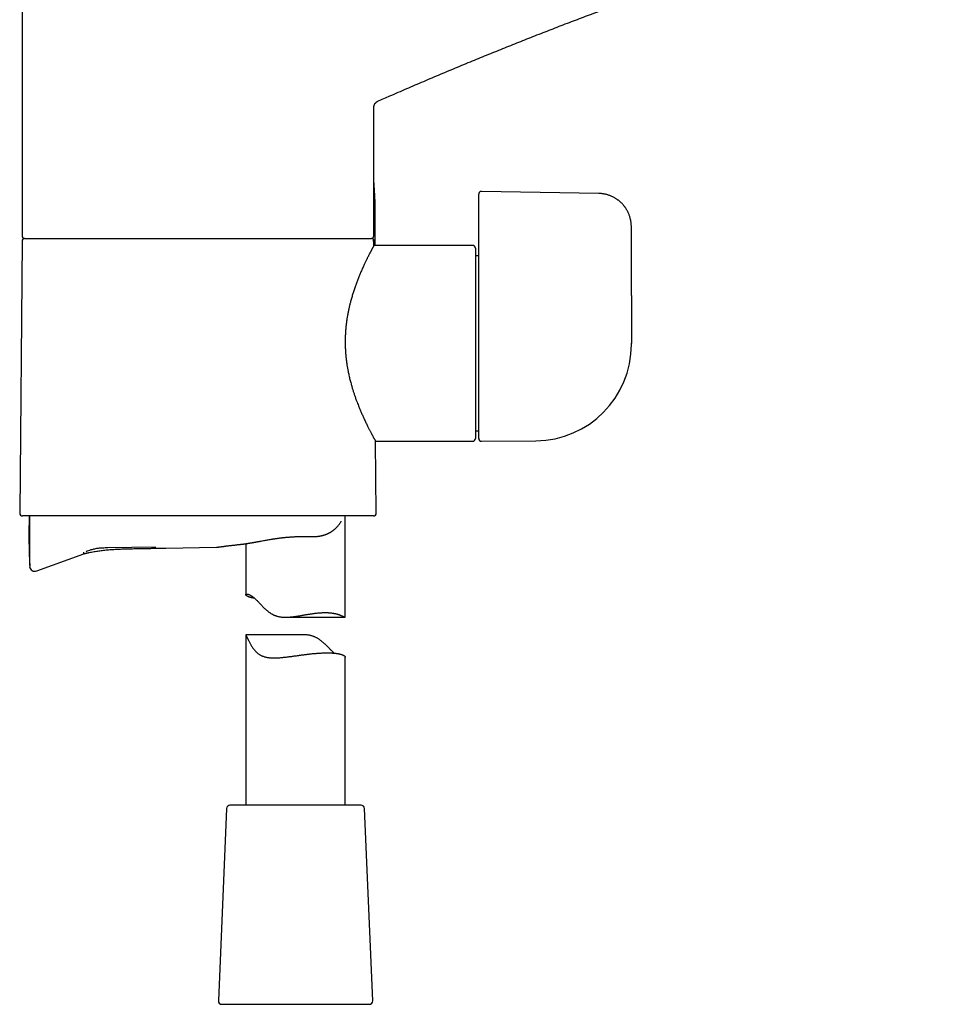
# Model space of a CAD drawing. Header units: millimetres. Extents: x 8 to 755, y 12 to 755.
# Tile 28 of 31: x 582 to 724, y 459 to 607. Entities that reach past the tile are written whole.
import ezdxf

# ---------------------------------------------------------------- set-up
doc = ezdxf.new("R2010")
doc.units = ezdxf.units.MM

msp = doc.modelspace()

# ---------------------------------------------------------------- linework, layer by layer
at = {"color": 7, "linetype": 'Continuous', "lineweight": 30}
for p, q in [((582.53, 619.79), (582.53, 574.56)), ((635.53, 574.56), (635.53, 593.91)), ((636.12, 594.83), (636.12, 594.83)), ((651.33, 578.83), (651.33, 580.85)), ((669.41, 580.94), (651.73, 581.25)), ((651.33, 574.47), (651.33, 578.83)), ((635.73, 573.28), (635.73, 575.78)), ((674.33, 565.58), (674.33, 575.94)), ((582.92, 574.16), (582.92, 574.16)), ((582.92, 574.16), (634.95, 574.16)), ((635.13, 574.16), (635.13, 574.16)), ((582.52, 573.76), (582.17, 532.76)), ((635.53, 573.76), (635.56, 573.86)), ((635.54, 573.1), (635.53, 573.76)), ((650.43, 573.11), (635.54, 573.11)), ((650.83, 572.71), (650.83, 544.01)), ((651.33, 571.56), (650.83, 571.56)), ((651.33, 544.01), (651.33, 572.17)), ((674.33, 558.18), (674.33, 558.37)), ((650.83, 545.16), (651.33, 545.16)), ((635.89, 532.76), (635.79, 543.61)), ((635.79, 543.61), (650.43, 543.61)), ((651.73, 543.61), (659.91, 543.68)), ((659.95, 543.68), (659.95, 543.68)), ((609.03, 532.36), (582.57, 532.36)), ((635.49, 532.36), (609.03, 532.36)), ((631.23, 517.14), (631.23, 532.36)), ((616.23, 528.18), (616.23, 520.51)), ((584.73, 524.07), (591.81, 526.65)), ((595.46, 527.59), (602.67, 527.72)), ((604.17, 527.5), (611.82, 527.64)), ((583.71, 524.74), (583.71, 524.74)), ((622.21, 517.1), (631.19, 517.1)), ((616.23, 514.46), (616.23, 488.78)), ((624.85, 514.46), (616.23, 514.46)), ((631.23, 488.78), (631.23, 511.1)), ((613.35, 488.3), (612.1, 459.3)), ((630.01, 488.78), (613.85, 488.78)), ((633.6, 488.78), (630.01, 488.78)), ((635.35, 459.3), (634.1, 488.3)), ((612.6, 458.78), (634.85, 458.78))]:
    msp.add_line(p, q, dxfattribs=at)
at = {"color": 7, "linetype": 'Continuous', "lineweight": 30, "flags": 128}
msp.add_lwpolyline([(674.33, 565.58), (674.33, 561.53), (674.33, 558.36)], dxfattribs=at)
at = {"color": 7, "linetype": 'Continuous', "lineweight": 30}
for centre, radius, start, end in [((582.92, 573.76), 0.4, 90, 179.5), ((582.93, 574.56), 0.4, 180, 269.5022), ((635.13, 574.56), 0.4, 270.4978, 0), ((635.23, 573.28), 0.5, 339.4125, 0), ((650.43, 572.71), 0.4, 0, 90), ((659.83, 558.18), 14.5, 270.5, 0), ((650.43, 544.01), 0.4, 270, 0), ((651.73, 544.01), 0.4, 180, 270.5), ((582.57, 532.76), 0.4, 179.5, 270), ((635.49, 532.76), 0.4, 270, 0.5), ((692.61, 529.68), 109.05, 178.5936, 182.6078), ((584.46, 524.82), 0.8, 187.6434, 290.0492), ((613.85, 488.28), 0.5, 90, 177.5187), ((633.6, 488.28), 0.5, 2.4813, 90), ((612.6, 459.28), 0.5, 177.5187, 270), ((634.85, 459.28), 0.5, 270, 2.4813)]:
    msp.add_arc(centre, radius, start, end, dxfattribs=at)
for points, knots in [([(636.12, 594.83), (636.73, 595.09), (638.18, 595.74), (640.49, 596.74), (643.03, 597.83), (645.59, 598.92), (648.14, 599.99), (650.66, 601.03), (653.13, 602.04), (655.55, 603.01), (657.98, 603.98), (660.41, 604.94), (662.85, 605.89), (665.29, 606.83), (667.73, 607.75), (670.18, 608.67), (672.63, 609.57), (675.07, 610.47), (677.5, 611.34), (679.92, 612.2), (682.35, 613.05), (684.79, 613.89), (687.25, 614.73), (689.73, 615.57), (692.21, 616.39), (694.69, 617.2), (697.16, 618), (699.63, 618.78), (702.08, 619.55), (704.53, 620.3), (707, 621.06), (709.5, 621.8), (712.01, 622.54), (714.53, 623.27), (717.05, 623.99), (719.57, 624.7), (721.8, 625.32), (723.19, 625.69), (723.74, 625.84)], [0, 0, 0, 0, 0.021407, 0.051211, 0.081014, 0.110817, 0.14062, 0.170423, 0.198523, 0.226623, 0.254723, 0.282823, 0.310923, 0.339023, 0.367124, 0.395224, 0.423324, 0.451424, 0.479022, 0.50662, 0.534219, 0.561817, 0.589917, 0.618017, 0.646117, 0.674217, 0.702317, 0.729916, 0.757514, 0.785112, 0.812711, 0.840872, 0.869034, 0.897195, 0.925357, 0.953518, 0.98168, 1, 1, 1, 1]), ([(635.53, 593.91), (635.53, 593.94), (635.53, 594), (635.54, 594.09), (635.56, 594.16), (635.58, 594.23), (635.6, 594.29), (635.62, 594.33), (635.64, 594.38), (635.66, 594.41), (635.68, 594.46), (635.72, 594.5), (635.76, 594.56), (635.81, 594.61), (635.87, 594.67), (635.94, 594.73), (636.03, 594.78), (636.09, 594.81), (636.12, 594.83)], [0, 0, 0, 0, 0.079284, 0.152796, 0.219879, 0.280021, 0.332849, 0.378104, 0.415619, 0.450378, 0.492845, 0.543311, 0.601678, 0.667747, 0.74119, 0.82152, 0.908073, 1, 1, 1, 1]), ([(635.73, 575.78), (635.73, 576.05), (635.73, 576.59), (635.74, 577.39), (635.74, 578.19), (635.74, 578.99), (635.71, 579.78), (635.68, 580.56), (635.63, 581.34), (635.58, 582.07), (635.54, 582.54), (635.53, 582.75)], [0, 0, 0, 0, 0.115267, 0.230378, 0.345262, 0.459799, 0.573891, 0.6855, 0.796662, 0.907365, 1, 1, 1, 1]), ([(651.73, 581.25), (651.71, 581.25), (651.67, 581.25), (651.62, 581.24), (651.57, 581.22), (651.53, 581.2), (651.49, 581.18), (651.47, 581.15), (651.44, 581.13), (651.42, 581.11), (651.39, 581.07), (651.37, 581.04), (651.36, 581.01), (651.35, 580.99), (651.34, 580.96), (651.33, 580.91), (651.33, 580.87), (651.33, 580.85)], [0, 0, 0, 0, 0.09604, 0.186144, 0.268261, 0.340817, 0.402731, 0.453729, 0.500205, 0.544464, 0.626143, 0.705525, 0.733064, 0.768905, 0.814286, 0.898763, 1, 1, 1, 1]), ([(674.33, 575.94), (674.33, 576.02), (674.32, 576.17), (674.31, 576.38), (674.28, 576.59), (674.25, 576.8), (674.21, 576.99), (674.17, 577.19), (674.11, 577.39), (674.05, 577.58), (673.98, 577.77), (673.9, 577.95), (673.83, 578.12), (673.74, 578.28), (673.66, 578.43), (673.57, 578.58), (673.49, 578.71), (673.42, 578.82), (673.35, 578.91), (673.29, 578.99), (673.24, 579.06), (673.18, 579.13), (673.11, 579.21), (673.03, 579.31), (672.93, 579.41), (672.81, 579.53), (672.69, 579.64), (672.56, 579.75), (672.43, 579.86), (672.31, 579.96), (672.17, 580.05), (672.02, 580.15), (671.87, 580.24), (671.71, 580.33), (671.55, 580.42), (671.37, 580.5), (671.19, 580.58), (671, 580.65), (670.81, 580.71), (670.62, 580.77), (670.43, 580.82), (670.24, 580.86), (670.04, 580.89), (669.84, 580.92), (669.63, 580.93), (669.49, 580.94), (669.41, 580.94)], [0, 0, 0, 0, 0.029156, 0.057358, 0.084619, 0.110953, 0.136369, 0.160877, 0.189098, 0.216035, 0.241701, 0.266106, 0.28926, 0.313719, 0.336633, 0.358012, 0.377867, 0.396206, 0.409557, 0.421978, 0.433474, 0.44494, 0.457391, 0.474665, 0.49354, 0.514018, 0.536067, 0.559672, 0.579309, 0.599902, 0.621449, 0.643949, 0.667399, 0.690479, 0.714406, 0.739177, 0.764791, 0.791244, 0.818534, 0.842592, 0.867265, 0.892555, 0.918466, 0.945004, 0.972177, 1, 1, 1, 1]), ([(634.95, 574.16), (634.96, 574.16), (635, 574.16), (635.04, 574.16), (635.09, 574.16), (635.12, 574.16), (635.15, 574.16), (635.17, 574.16), (635.17, 574.16), (635.17, 574.16), (635.17, 574.16)], [0, 0, 0, 0, 0.1400539, 0.2801142, 0.4201482, 0.5601388, 0.7000883, 0.840023, 0.9799967, 1, 1, 1, 1]), ([(635.56, 573.86), (635.55, 573.87), (635.55, 573.9), (635.53, 573.94), (635.5, 573.98), (635.48, 574.01), (635.45, 574.04), (635.43, 574.06), (635.4, 574.08), (635.37, 574.1), (635.34, 574.12), (635.31, 574.13), (635.27, 574.14), (635.22, 574.15), (635.19, 574.15), (635.17, 574.16)], [0, 0, 0, 0, 0.094357, 0.181929, 0.2614, 0.331778, 0.410316, 0.473404, 0.536232, 0.600952, 0.667308, 0.736092, 0.814493, 0.902961, 1, 1, 1, 1]), ([(651.33, 572.17), (651.33, 572.19), (651.33, 572.22), (651.33, 572.28), (651.33, 572.35), (651.33, 572.44), (651.33, 572.53), (651.33, 572.64), (651.33, 572.74), (651.33, 572.86), (651.33, 572.98), (651.33, 573.1), (651.33, 573.24), (651.33, 573.4), (651.33, 573.57), (651.33, 573.75), (651.33, 573.92), (651.33, 574.1), (651.33, 574.29), (651.33, 574.41), (651.33, 574.47)], [0, 0, 0, 0, 0.052022, 0.104292, 0.156604, 0.208737, 0.261, 0.313551, 0.363113, 0.412419, 0.461579, 0.510865, 0.560224, 0.623147, 0.685841, 0.748576, 0.811444, 0.874373, 0.937263, 1, 1, 1, 1]), ([(635.54, 573.1), (635.54, 573.1), (635.54, 573.1), (635.53, 573.1), (635.52, 573.08), (635.51, 573.06), (635.49, 573.03), (635.47, 572.99), (635.45, 572.94), (635.42, 572.89), (635.38, 572.82), (635.34, 572.75), (635.3, 572.67), (635.26, 572.6), (635.22, 572.52), (635.18, 572.45), (635.13, 572.36), (635.08, 572.26), (635.03, 572.15), (634.97, 572.04), (634.9, 571.92), (634.84, 571.79), (634.77, 571.66), (634.7, 571.51), (634.62, 571.35), (634.54, 571.19), (634.45, 571.02), (634.36, 570.83), (634.27, 570.64), (634.17, 570.44), (634.07, 570.22), (633.96, 569.97), (633.83, 569.7), (633.71, 569.42), (633.59, 569.15), (633.48, 568.88), (633.37, 568.63), (633.26, 568.36), (633.16, 568.1), (633.05, 567.83), (632.95, 567.56), (632.85, 567.29), (632.75, 567.01), (632.65, 566.72), (632.55, 566.43), (632.46, 566.14), (632.37, 565.85), (632.28, 565.56), (632.19, 565.26), (632.1, 564.95), (632.03, 564.67), (631.96, 564.42), (631.9, 564.19), (631.85, 563.97), (631.8, 563.73), (631.74, 563.49), (631.69, 563.24), (631.64, 562.99), (631.59, 562.74), (631.55, 562.48), (631.5, 562.22), (631.46, 561.96), (631.42, 561.7), (631.39, 561.44), (631.36, 561.17), (631.33, 560.9), (631.3, 560.63), (631.28, 560.36), (631.26, 560.09), (631.24, 559.81), (631.23, 559.54), (631.22, 559.27), (631.21, 559), (631.21, 558.73), (631.21, 558.46), (631.21, 558.19), (631.22, 557.92), (631.23, 557.64), (631.24, 557.37), (631.26, 557.1), (631.28, 556.83), (631.3, 556.55), (631.33, 556.28), (631.36, 556.01), (631.39, 555.74), (631.42, 555.47), (631.46, 555.2), (631.5, 554.95), (631.54, 554.7), (631.59, 554.45), (631.64, 554.18), (631.7, 553.88), (631.77, 553.55), (631.84, 553.23), (631.92, 552.91), (632, 552.6), (632.08, 552.31), (632.15, 552.05), (632.22, 551.82), (632.28, 551.59), (632.35, 551.36), (632.43, 551.13), (632.5, 550.9), (632.58, 550.68), (632.66, 550.44), (632.74, 550.19), (632.83, 549.94), (632.94, 549.64), (633.07, 549.31), (633.2, 548.98), (633.31, 548.69), (633.42, 548.44), (633.52, 548.2), (633.59, 548.04), (633.62, 547.96)], [0, 0, 0, 0, 0.005594, 0.014916, 0.024239, 0.03356, 0.042937, 0.052315, 0.061691, 0.071857, 0.082023, 0.092219, 0.102414, 0.110061, 0.117707, 0.125366, 0.133024, 0.142031, 0.151038, 0.160045, 0.169093, 0.178143, 0.187191, 0.196976, 0.206761, 0.216568, 0.226375, 0.236749, 0.247124, 0.257523, 0.267922, 0.280505, 0.293088, 0.305711, 0.318334, 0.32894, 0.339546, 0.350175, 0.360805, 0.371016, 0.381229, 0.39144, 0.401699, 0.41196, 0.422219, 0.432106, 0.441994, 0.45188, 0.461815, 0.47175, 0.481685, 0.488834, 0.495983, 0.503141, 0.510299, 0.517876, 0.525454, 0.533043, 0.540632, 0.548283, 0.555935, 0.563599, 0.571263, 0.578967, 0.586671, 0.59439, 0.602108, 0.609897, 0.617686, 0.62549, 0.633294, 0.640876, 0.648458, 0.656055, 0.663651, 0.671322, 0.678993, 0.686679, 0.694365, 0.702097, 0.709828, 0.717575, 0.725321, 0.733143, 0.740965, 0.748802, 0.756639, 0.763939, 0.771239, 0.778549, 0.78586, 0.795686, 0.805514, 0.81534, 0.825221, 0.835104, 0.844985, 0.852451, 0.859918, 0.867394, 0.87487, 0.882609, 0.890348, 0.898097, 0.905846, 0.914944, 0.924042, 0.93314, 0.946837, 0.960535, 0.970392, 0.980249, 0.990124, 1, 1, 1, 1]), ([(635.35, 573.76), (635.38, 573.78), (635.46, 573.82), (635.54, 573.85), (635.55, 573.85), (635.56, 573.86)], [0, 0, 0, 0, 0.331296, 0.665293, 1, 1, 1, 1]), ([(635.53, 573.76), (635.53, 573.76), (635.53, 573.76), (635.51, 573.76), (635.47, 573.76), (635.42, 573.76), (635.37, 573.76), (635.35, 573.76)], [0, 0, 0, 0, 0.12, 0.34, 0.56, 0.78, 1, 1, 1, 1]), ([(633.62, 547.96), (633.66, 547.87), (633.74, 547.7), (633.85, 547.44), (633.96, 547.19), (634.08, 546.94), (634.21, 546.67), (634.34, 546.4), (634.46, 546.14), (634.58, 545.9), (634.69, 545.69), (634.78, 545.49), (634.88, 545.31), (634.97, 545.14), (635.05, 544.98), (635.12, 544.84), (635.19, 544.71), (635.26, 544.59), (635.32, 544.47), (635.38, 544.35), (635.44, 544.24), (635.5, 544.14), (635.55, 544.05), (635.6, 543.96), (635.64, 543.88), (635.68, 543.82), (635.71, 543.76), (635.74, 543.71), (635.76, 543.67), (635.77, 543.64), (635.78, 543.62), (635.79, 543.61), (635.79, 543.61), (635.79, 543.61)], [0, 0, 0, 0, 0.03275, 0.0655, 0.098327, 0.131155, 0.170909, 0.210664, 0.250565, 0.290467, 0.324038, 0.357609, 0.391277, 0.424944, 0.454044, 0.483147, 0.512246, 0.541503, 0.570763, 0.60002, 0.631282, 0.662545, 0.693902, 0.725259, 0.756913, 0.788568, 0.820326, 0.852084, 0.88195, 0.911815, 0.941771, 0.971727, 1, 1, 1, 1]), ([(583.66, 532.36), (583.66, 532.3), (583.66, 532.13), (583.66, 531.85), (583.66, 531.51), (583.66, 531.18), (583.66, 530.85), (583.66, 530.52), (583.66, 530.21), (583.66, 529.9), (583.66, 529.6), (583.66, 529.31), (583.66, 529.04), (583.66, 528.78), (583.66, 528.55), (583.66, 528.34), (583.66, 528.13), (583.66, 527.93), (583.66, 527.74), (583.66, 527.55), (583.66, 527.36), (583.66, 527.16), (583.66, 526.98), (583.66, 526.81), (583.66, 526.65), (583.66, 526.5), (583.66, 526.37), (583.66, 526.24), (583.66, 526.13), (583.66, 526.03), (583.66, 525.95), (583.66, 525.88), (583.66, 525.84), (583.66, 525.82)], [0, 0, 0, 0, 0.01555, 0.049088, 0.082631, 0.116929, 0.151105, 0.185205, 0.219273, 0.253554, 0.287299, 0.32095, 0.354555, 0.388159, 0.416643, 0.445139, 0.473672, 0.502273, 0.530967, 0.55948, 0.592925, 0.626421, 0.660012, 0.69374, 0.727869, 0.762011, 0.796209, 0.830506, 0.864891, 0.898628, 0.932365, 0.966142, 1, 1, 1, 1]), ([(625.4, 529.25), (625.46, 529.25), (625.57, 529.24), (625.72, 529.24), (625.86, 529.24), (626, 529.24), (626.11, 529.24), (626.22, 529.24), (626.31, 529.24), (626.39, 529.24), (626.45, 529.25), (626.5, 529.25), (626.54, 529.25), (626.57, 529.25), (626.58, 529.25), (626.6, 529.25), (626.62, 529.25), (626.65, 529.26), (626.69, 529.26), (626.74, 529.26), (626.79, 529.27), (626.87, 529.27), (626.97, 529.28), (627.09, 529.29), (627.2, 529.31), (627.29, 529.32), (627.37, 529.33), (627.45, 529.35), (627.54, 529.36), (627.61, 529.38), (627.67, 529.39), (627.71, 529.4), (627.74, 529.41), (627.77, 529.41), (627.79, 529.42), (627.82, 529.43), (627.85, 529.44), (627.9, 529.45), (627.95, 529.46), (628.01, 529.48), (628.08, 529.5), (628.14, 529.52), (628.22, 529.55), (628.3, 529.58), (628.4, 529.61), (628.5, 529.66), (628.6, 529.7), (628.7, 529.75), (628.79, 529.8), (628.86, 529.84), (628.92, 529.87), (628.96, 529.89), (628.99, 529.91), (629.02, 529.93), (629.04, 529.94), (629.06, 529.95), (629.09, 529.97), (629.12, 529.99), (629.17, 530.02), (629.22, 530.06), (629.28, 530.1), (629.35, 530.15), (629.42, 530.2), (629.5, 530.26), (629.57, 530.32), (629.65, 530.39), (629.76, 530.49), (629.9, 530.62), (630.06, 530.79), (630.21, 530.97), (630.35, 531.14), (630.47, 531.33), (630.56, 531.47), (630.6, 531.55), (630.61, 531.56)], [0, 0, 0, 0, 0.027074, 0.052121, 0.075124, 0.096073, 0.114957, 0.13177, 0.146504, 0.159155, 0.169718, 0.178188, 0.183898, 0.18799, 0.190463, 0.192407, 0.195587, 0.200029, 0.206887, 0.215167, 0.22356, 0.231936, 0.251808, 0.271586, 0.29184, 0.304499, 0.317543, 0.33098, 0.344815, 0.358723, 0.366674, 0.373481, 0.379137, 0.38364, 0.386986, 0.390697, 0.396398, 0.403997, 0.413507, 0.424531, 0.435423, 0.44601, 0.456291, 0.474336, 0.491329, 0.507252, 0.526876, 0.545026, 0.561988, 0.577728, 0.586161, 0.59418, 0.601111, 0.606421, 0.610137, 0.613848, 0.618401, 0.626042, 0.635294, 0.646168, 0.658675, 0.672291, 0.687442, 0.703982, 0.72089, 0.737965, 0.755196, 0.796383, 0.838214, 0.876617, 0.915192, 0.953749, 0.99219, 1, 1, 1, 1]), ([(615.45, 528.08), (615.48, 528.08), (615.53, 528.09), (615.6, 528.09), (615.66, 528.1), (615.71, 528.11), (615.75, 528.11), (615.8, 528.12), (615.87, 528.13), (615.93, 528.13), (615.99, 528.14), (616.03, 528.15), (616.07, 528.15), (616.11, 528.16), (616.15, 528.16), (616.19, 528.17), (616.24, 528.18), (616.3, 528.19), (616.36, 528.19), (616.44, 528.21), (616.54, 528.22), (616.64, 528.24), (616.73, 528.25), (616.8, 528.27), (616.86, 528.28), (616.92, 528.29), (616.98, 528.3), (617.05, 528.31), (617.12, 528.32), (617.2, 528.33), (617.29, 528.35), (617.39, 528.37), (617.49, 528.39), (617.58, 528.4), (617.65, 528.41), (617.7, 528.42), (617.75, 528.43), (617.79, 528.44), (617.83, 528.45), (617.86, 528.45), (617.88, 528.46), (617.9, 528.46), (617.93, 528.47), (617.95, 528.47), (617.99, 528.48), (618.04, 528.49), (618.09, 528.5), (618.16, 528.51), (618.22, 528.52), (618.29, 528.53), (618.45, 528.56), (618.71, 528.61), (619.04, 528.67), (619.34, 528.73), (619.62, 528.77), (619.91, 528.82), (620.14, 528.86), (620.33, 528.89), (620.47, 528.91), (620.6, 528.93), (620.74, 528.95), (620.89, 528.97), (621.04, 528.99), (621.2, 529.02), (621.36, 529.04), (621.52, 529.06), (621.7, 529.08), (621.88, 529.1), (622.08, 529.12), (622.28, 529.14), (622.49, 529.16), (622.71, 529.18), (622.94, 529.19), (623.18, 529.21), (623.43, 529.22), (623.69, 529.24), (623.96, 529.25), (624.23, 529.25), (624.52, 529.26), (624.8, 529.26), (625.1, 529.26), (625.3, 529.25), (625.4, 529.25)], [0, 0, 0, 0, 0.0098511, 0.0183619, 0.0255372, 0.0313814, 0.0361981, 0.0407813, 0.0508297, 0.0598216, 0.0656107, 0.0708918, 0.0756663, 0.079935, 0.0840045, 0.0889412, 0.0948352, 0.1015737, 0.1085249, 0.1155891, 0.1297935, 0.1436551, 0.1520053, 0.1598414, 0.1670566, 0.1735984, 0.1798873, 0.1869408, 0.1948032, 0.2043619, 0.2145072, 0.2251098, 0.2361685, 0.2476822, 0.2537182, 0.2596634, 0.2649063, 0.2694078, 0.2731689, 0.27619, 0.2784719, 0.280592, 0.2830146, 0.2860663, 0.2897465, 0.2949466, 0.3010358, 0.3077629, 0.3145356, 0.3213286, 0.328142, 0.3649814, 0.40238, 0.4298135, 0.4576459, 0.4858612, 0.5144415, 0.5274021, 0.5404497, 0.5535845, 0.566807, 0.5803535, 0.5949138, 0.610531, 0.6253333, 0.6409723, 0.6574468, 0.674756, 0.6928989, 0.7115288, 0.7309615, 0.7511962, 0.7722323, 0.7944734, 0.8175432, 0.8414408, 0.8661644, 0.8917121, 0.9176036, 0.9442847, 0.9717517, 1, 1, 1, 1]), ([(591.8, 526.65), (591.8, 526.65), (591.8, 526.65), (591.8, 526.67), (591.81, 526.72), (591.81, 526.79), (591.81, 526.85), (591.81, 526.88)], [0, 0, 0, 0, 0.1200006, 0.3400014, 0.5600018, 0.7800015, 1, 1, 1, 1]), ([(591.81, 526.65), (591.81, 526.65), (591.83, 526.65), (591.87, 526.66), (591.9, 526.67), (591.94, 526.68), (591.99, 526.7), (592.07, 526.72), (592.18, 526.74), (592.29, 526.77), (592.39, 526.79), (592.51, 526.82), (592.71, 526.86), (593, 526.92), (593.37, 526.99), (593.72, 527.05), (594.07, 527.1), (594.43, 527.15), (594.8, 527.19), (595.18, 527.23), (595.57, 527.27), (595.97, 527.3), (596.37, 527.32), (596.77, 527.34), (597.17, 527.36), (597.74, 527.39), (598.47, 527.41), (599.37, 527.43), (600.26, 527.45), (600.96, 527.46), (601.46, 527.47), (601.78, 527.47), (602.09, 527.48), (602.42, 527.48), (602.76, 527.49), (603.12, 527.49), (603.49, 527.5), (603.84, 527.5), (604.07, 527.5), (604.17, 527.5)], [0, 0, 0, 0, 0.002127, 0.005032, 0.007807, 0.010754, 0.013873, 0.021904, 0.030885, 0.039706, 0.048906, 0.058042, 0.067115, 0.099004, 0.130111, 0.157647, 0.185866, 0.214806, 0.244475, 0.275508, 0.307315, 0.339588, 0.371894, 0.404234, 0.436609, 0.46902, 0.541335, 0.61369, 0.685629, 0.75711, 0.782161, 0.807155, 0.832487, 0.858978, 0.886653, 0.914985, 0.944461, 0.975078, 1, 1, 1, 1]), ([(592.16, 527.01), (592.29, 527.06), (592.55, 527.16), (592.9, 527.27), (593.22, 527.36), (593.49, 527.43), (593.77, 527.48), (594.05, 527.52), (594.33, 527.55), (594.66, 527.57), (595.04, 527.58), (595.32, 527.59), (595.46, 527.59)], [0, 0, 0, 0, 0.1236756, 0.2477852, 0.330867, 0.4144047, 0.4983841, 0.5824998, 0.6664187, 0.7500366, 0.8751264, 1, 1, 1, 1]), ([(611.82, 527.64), (611.84, 527.64), (611.87, 527.64), (611.91, 527.64), (611.93, 527.65)], [0, 0, 0, 0, 0.44875, 1, 1, 1, 1]), ([(611.93, 527.65), (611.93, 527.65), (611.93, 527.65), (611.93, 527.65), (611.94, 527.65), (611.95, 527.65), (611.97, 527.65), (611.99, 527.65), (612, 527.66), (612.02, 527.66), (612.04, 527.66), (612.06, 527.67), (612.08, 527.67), (612.1, 527.67), (612.12, 527.67), (612.13, 527.68), (612.15, 527.68), (612.19, 527.68), (612.24, 527.69), (612.32, 527.7), (612.41, 527.71), (612.49, 527.72), (612.55, 527.73), (612.59, 527.74), (612.64, 527.74), (612.69, 527.75), (612.74, 527.76), (612.8, 527.77), (612.87, 527.77), (612.95, 527.78), (613.04, 527.8), (613.13, 527.81), (613.24, 527.82), (613.35, 527.84), (613.46, 527.85), (613.58, 527.87), (613.71, 527.88), (613.85, 527.9), (614, 527.92), (614.16, 527.93), (614.32, 527.95), (614.49, 527.97), (614.66, 527.99), (614.85, 528.01), (615.04, 528.03), (615.24, 528.06), (615.38, 528.07), (615.45, 528.08)], [0, 0, 0, 0, 0.0219964, 0.0450013, 0.0669174, 0.0877428, 0.1074758, 0.1257915, 0.1430505, 0.1592516, 0.1743937, 0.1887523, 0.2020065, 0.2141556, 0.2252372, 0.2360408, 0.2468807, 0.2577569, 0.2919767, 0.3265465, 0.3614633, 0.396724, 0.4097022, 0.4234623, 0.4381674, 0.4538173, 0.4704113, 0.487949, 0.5064299, 0.5278495, 0.5504121, 0.5741175, 0.5989654, 0.6249554, 0.6495731, 0.6751334, 0.7016353, 0.7290775, 0.7574585, 0.7867764, 0.8170292, 0.84558, 0.874912, 0.9050226, 0.9359094, 0.9675695, 1, 1, 1, 1]), ([(583.66, 525.82), (583.66, 525.77), (583.66, 525.68), (583.66, 525.54), (583.66, 525.42), (583.66, 525.31), (583.66, 525.22), (583.66, 525.13), (583.66, 525.08), (583.66, 525.05)], [0, 0, 0, 0, 0.142897, 0.285754, 0.428587, 0.571413, 0.714246, 0.857103, 1, 1, 1, 1]), ([(583.66, 525.05), (583.66, 525.03), (583.66, 525), (583.66, 524.96), (583.66, 524.94)], [0, 0, 0, 0, 0.4999996, 1, 1, 1, 1]), ([(583.66, 524.94), (583.67, 524.92), (583.67, 524.88), (583.69, 524.83), (583.69, 524.79), (583.7, 524.77), (583.71, 524.75), (583.71, 524.74), (583.71, 524.74), (583.71, 524.74)], [0, 0, 0, 0, 0.194347, 0.374942, 0.543487, 0.663268, 0.778484, 0.890302, 1, 1, 1, 1]), ([(583.7, 524.74), (583.7, 524.74), (583.7, 524.73), (583.69, 524.73), (583.69, 524.73), (583.68, 524.73), (583.68, 524.72), (583.67, 524.72), (583.67, 524.72), (583.67, 524.72), (583.66, 524.72), (583.66, 524.72), (583.66, 524.72)], [0, 0, 0, 0, 0.029058, 0.0981885, 0.1868112, 0.2784908, 0.3619634, 0.4435843, 0.5254943, 0.608373, 0.869053, 1, 1, 1, 1]), ([(617.57, 519.94), (617.55, 519.95), (617.48, 519.96), (617.38, 519.98), (617.26, 520), (617.15, 520.02), (617.05, 520.05), (616.94, 520.08), (616.84, 520.11), (616.74, 520.14), (616.65, 520.18), (616.57, 520.21), (616.5, 520.25), (616.44, 520.28), (616.39, 520.31), (616.34, 520.34), (616.31, 520.38), (616.28, 520.4), (616.25, 520.43), (616.24, 520.45), (616.23, 520.48), (616.22, 520.5), (616.23, 520.52), (616.24, 520.55), (616.25, 520.56), (616.27, 520.57), (616.29, 520.58), (616.33, 520.59), (616.37, 520.59), (616.41, 520.59), (616.46, 520.59), (616.5, 520.58), (616.55, 520.57), (616.6, 520.55), (616.65, 520.54), (616.7, 520.52), (616.77, 520.49), (616.84, 520.45), (616.92, 520.41), (617, 520.37), (617.08, 520.32), (617.16, 520.27), (617.23, 520.22), (617.31, 520.16), (617.38, 520.1), (617.46, 520.04), (617.56, 519.96), (617.66, 519.87), (617.76, 519.77), (617.87, 519.66), (617.99, 519.54), (618.13, 519.4), (618.27, 519.25), (618.42, 519.09), (618.59, 518.91), (618.77, 518.72), (618.97, 518.53), (619.14, 518.36), (619.3, 518.22), (619.44, 518.1), (619.58, 517.98), (619.71, 517.88), (619.85, 517.79), (619.97, 517.7), (620.08, 517.63), (620.19, 517.57), (620.3, 517.51), (620.42, 517.45), (620.55, 517.39), (620.69, 517.34), (620.84, 517.29), (621, 517.24), (621.19, 517.19), (621.4, 517.16), (621.61, 517.13), (621.81, 517.11), (621.99, 517.1), (622.15, 517.1), (622.31, 517.1), (622.48, 517.1), (622.66, 517.11), (622.86, 517.13), (623.06, 517.14), (623.27, 517.17), (623.48, 517.19), (623.69, 517.22), (623.92, 517.25), (624.16, 517.29), (624.4, 517.33), (624.62, 517.37), (624.83, 517.41), (625.02, 517.44), (625.2, 517.47), (625.37, 517.5), (625.54, 517.53), (625.72, 517.55), (625.89, 517.58), (626.06, 517.61), (626.24, 517.63), (626.42, 517.66), (626.62, 517.69), (626.84, 517.71), (627.07, 517.74), (627.32, 517.76), (627.57, 517.78), (627.79, 517.79), (628, 517.8), (628.13, 517.8), (628.19, 517.8)], [0, 0, 0, 0, 0.005679, 0.015857, 0.026074, 0.036291, 0.046228, 0.056174, 0.068182, 0.08019, 0.092257, 0.104325, 0.11493, 0.125534, 0.136179, 0.146824, 0.157637, 0.168461, 0.177272, 0.186082, 0.194917, 0.203752, 0.216002, 0.22827, 0.236929, 0.245589, 0.254277, 0.262964, 0.274001, 0.285054, 0.293221, 0.301396, 0.308376, 0.315355, 0.322357, 0.329359, 0.338072, 0.346784, 0.355547, 0.364311, 0.372493, 0.380686, 0.387694, 0.394702, 0.40174, 0.408778, 0.41755, 0.426321, 0.435146, 0.443971, 0.455231, 0.466492, 0.4778, 0.489108, 0.503496, 0.517884, 0.532314, 0.546743, 0.555976, 0.565209, 0.574466, 0.583723, 0.591504, 0.599292, 0.605612, 0.611933, 0.618276, 0.62462, 0.631935, 0.639251, 0.64662, 0.653989, 0.664193, 0.674397, 0.684729, 0.695062, 0.702417, 0.709772, 0.717159, 0.724546, 0.733302, 0.742069, 0.751527, 0.760984, 0.770481, 0.779978, 0.790868, 0.801759, 0.812695, 0.823631, 0.832899, 0.842174, 0.850136, 0.858097, 0.866076, 0.874055, 0.882425, 0.890794, 0.899185, 0.907576, 0.917716, 0.927868, 0.940564, 0.953261, 0.966045, 0.978828, 0.989408, 1, 1, 1, 1]), ([(628.19, 517.8), (628.24, 517.8), (628.34, 517.8), (628.49, 517.79), (628.64, 517.79), (628.78, 517.78), (628.91, 517.77), (629.04, 517.75), (629.17, 517.74), (629.3, 517.72), (629.44, 517.7), (629.59, 517.67), (629.73, 517.64), (629.87, 517.61), (630.01, 517.57), (630.14, 517.53), (630.24, 517.5), (630.33, 517.47), (630.42, 517.43), (630.5, 517.4), (630.58, 517.37), (630.64, 517.34), (630.71, 517.32), (630.77, 517.29), (630.84, 517.25), (630.9, 517.22), (630.96, 517.2), (631, 517.18), (631.04, 517.16), (631.07, 517.14), (631.1, 517.13), (631.13, 517.11), (631.16, 517.1), (631.18, 517.1), (631.2, 517.1), (631.22, 517.11), (631.22, 517.12), (631.22, 517.13), (631.22, 517.14)], [0, 0, 0, 0, 0.027212, 0.054424, 0.0817268, 0.1090296, 0.134418, 0.1598064, 0.1852653, 0.2107242, 0.2441474, 0.2775707, 0.3111416, 0.3447126, 0.3809894, 0.4173091, 0.4444777, 0.4716464, 0.4988832, 0.5261199, 0.5507699, 0.5754199, 0.6001207, 0.6248214, 0.6563091, 0.6878253, 0.7134889, 0.7391697, 0.7614668, 0.7837638, 0.8061156, 0.8284671, 0.8569562, 0.8854445, 0.9140962, 0.9427471, 0.976492, 1, 1, 1, 1]), ([(616.23, 514.46), (616.23, 514.46), (616.23, 514.46), (616.23, 514.46), (616.23, 514.45), (616.23, 514.43), (616.24, 514.41), (616.25, 514.39), (616.27, 514.35), (616.29, 514.31), (616.31, 514.27), (616.34, 514.22), (616.37, 514.16), (616.4, 514.09), (616.44, 514.02), (616.48, 513.95), (616.52, 513.87), (616.56, 513.78), (616.6, 513.69), (616.66, 513.58), (616.74, 513.43), (616.83, 513.25), (616.94, 513.06), (617.05, 512.86), (617.18, 512.66), (617.31, 512.46), (617.45, 512.26), (617.58, 512.11), (617.68, 511.99), (617.76, 511.9), (617.85, 511.82), (617.94, 511.73), (618.06, 511.64), (618.19, 511.54), (618.32, 511.46), (618.46, 511.38), (618.61, 511.3), (618.77, 511.24), (618.93, 511.18), (619.09, 511.13), (619.26, 511.09), (619.44, 511.05), (619.61, 511.03), (619.79, 511), (619.98, 510.99), (620.17, 510.98), (620.37, 510.97), (620.57, 510.97), (620.79, 510.97), (621.02, 510.98), (621.26, 511), (621.49, 511.01), (621.71, 511.03), (621.92, 511.06), (622.13, 511.08), (622.34, 511.1), (622.55, 511.13), (622.78, 511.16), (623.02, 511.19), (623.27, 511.22), (623.53, 511.26), (623.77, 511.29), (624, 511.32), (624.22, 511.35), (624.43, 511.38), (624.65, 511.41), (624.87, 511.44), (625.12, 511.47), (625.36, 511.5), (625.59, 511.53), (625.78, 511.55), (625.97, 511.57), (626.17, 511.6), (626.39, 511.62), (626.61, 511.64), (626.83, 511.66), (627.05, 511.67), (627.27, 511.69), (627.5, 511.7), (627.71, 511.71), (627.91, 511.72), (628.06, 511.73), (628.22, 511.73), (628.38, 511.73), (628.56, 511.73), (628.73, 511.73), (628.91, 511.73), (629.07, 511.72), (629.24, 511.71), (629.41, 511.7), (629.56, 511.69), (629.7, 511.67), (629.81, 511.66), (629.92, 511.65), (630.03, 511.63), (630.15, 511.61), (630.26, 511.59), (630.37, 511.57), (630.47, 511.54), (630.57, 511.51), (630.67, 511.48), (630.76, 511.45), (630.83, 511.42), (630.89, 511.4), (630.95, 511.37), (631, 511.34), (631.05, 511.31), (631.1, 511.28), (631.14, 511.25), (631.17, 511.22), (631.19, 511.19), (631.21, 511.15), (631.22, 511.12), (631.22, 511.1), (631.23, 511.1)], [0, 0, 0, 0, 0.005736, 0.011838, 0.018602, 0.025365, 0.032169, 0.038973, 0.045858, 0.052743, 0.059685, 0.066627, 0.073385, 0.080144, 0.086948, 0.093752, 0.100622, 0.107493, 0.114389, 0.121286, 0.133725, 0.14642, 0.159129, 0.172327, 0.185535, 0.198851, 0.21218, 0.225219, 0.231751, 0.238283, 0.244748, 0.251219, 0.259856, 0.268493, 0.277199, 0.285905, 0.294736, 0.303567, 0.312472, 0.321378, 0.330004, 0.33863, 0.347317, 0.356003, 0.364789, 0.373574, 0.382409, 0.391245, 0.401305, 0.411366, 0.421485, 0.431605, 0.440369, 0.449133, 0.457929, 0.466726, 0.47558, 0.484442, 0.494679, 0.504916, 0.515199, 0.525482, 0.534373, 0.543264, 0.552185, 0.561106, 0.57008, 0.579062, 0.591803, 0.599815, 0.607827, 0.615862, 0.623897, 0.63364, 0.643382, 0.653167, 0.662952, 0.672812, 0.682684, 0.695018, 0.702774, 0.71053, 0.718308, 0.726086, 0.735516, 0.744946, 0.754415, 0.763885, 0.773426, 0.782977, 0.795032, 0.802609, 0.810186, 0.817783, 0.82538, 0.834583, 0.843786, 0.853024, 0.862262, 0.871563, 0.880872, 0.893184, 0.90092, 0.908657, 0.916414, 0.92417, 0.933563, 0.942955, 0.952383, 0.961811, 0.971301, 0.980801, 0.99354, 1, 1, 1, 1]), ([(629.57, 511.69), (629.53, 511.72), (629.46, 511.78), (629.34, 511.88), (629.23, 511.99), (629.11, 512.11), (628.98, 512.23), (628.84, 512.38), (628.7, 512.52), (628.55, 512.68), (628.38, 512.84), (628.19, 513.02), (628, 513.19), (627.81, 513.36), (627.61, 513.53), (627.42, 513.67), (627.25, 513.79), (627.1, 513.88), (626.95, 513.97), (626.79, 514.06), (626.62, 514.13), (626.46, 514.2), (626.28, 514.27), (626.1, 514.32), (625.92, 514.36), (625.74, 514.4), (625.56, 514.42), (625.37, 514.44), (625.18, 514.46), (625, 514.46), (624.89, 514.46), (624.85, 514.46)], [0, 0, 0, 0, 0.02917, 0.064366, 0.094375, 0.12441, 0.16215, 0.199891, 0.23773, 0.275569, 0.321263, 0.366956, 0.412771, 0.458584, 0.504666, 0.550819, 0.581, 0.611181, 0.641525, 0.671868, 0.702592, 0.733314, 0.764356, 0.795398, 0.825615, 0.855833, 0.886331, 0.916831, 0.947769, 0.978709, 1, 1, 1, 1])]:
    msp.add_open_spline(points, degree=3, knots=knots, dxfattribs=at)

doc.saveas('drawing.dxf')
